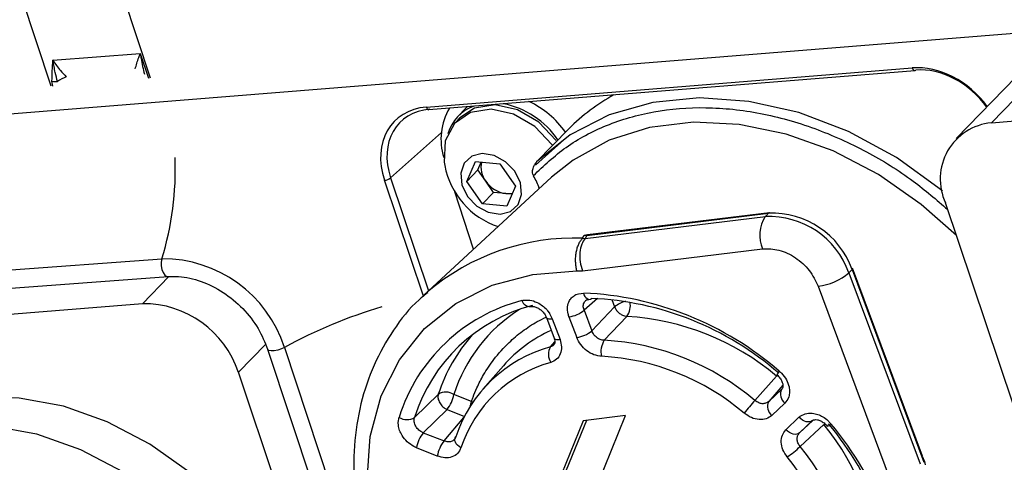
# Model space of a CAD drawing. Header units: millimetres. Extents: x 9 to 583, y 10 to 410.
# Tile 39 of 122: x 248.54 to 256.74, y 68.24 to 71.93. Entities that reach past the tile are written whole.
import ezdxf

# ---------------------------------------------------------------- set-up
doc = ezdxf.new("R2010")
doc.units = ezdxf.units.MM

msp = doc.modelspace()

# ---------------------------------------------------------------- linework, layer by layer
at = {"color": 7, "linetype": 'Continuous', "lineweight": 25}
for p, q in [((249.6247, 71.4407), (248.8228, 73.8692)), ((248.7978, 71.374), (247.9932, 73.8106)), ((270.3111, 72.9007), (244.5318, 70.8234)), ((248.8129, 71.5908), (249.54, 71.6449)), ((257.1335, 71.584), (256.633, 71.0684)), ((251.9249, 71.1994), (255.9736, 71.5257)), ((251.946, 71.178), (255.9947, 71.5042)), ((256.8392, 71.452), (256.3388, 70.9364)), ((256.633, 71.0684), (260.5821, 71.3866)), ((252.2509, 71.1872), (252.1884, 71.1228)), ((252.2684, 71.2039), (252.2509, 71.1872)), ((252.2027, 71.1088), (252.1688, 71.0739)), ((253.1111, 71.0185), (252.843, 70.7423)), ((253.0917, 70.9471), (252.9704, 70.8382)), ((252.9704, 70.8382), (252.8343, 70.716)), ((252.2605, 70.58), (252.3332, 70.7466)), ((252.3332, 70.7466), (252.537, 70.7266)), ((252.3534, 70.6757), (252.3822, 70.7418)), ((252.3534, 70.6757), (252.2605, 70.58)), ((252.419, 70.5824), (252.3534, 70.6757)), ((252.537, 70.7266), (252.6681, 70.5399)), ((252.9664, 70.6145), (251.9044, 69.6333)), ((252.3916, 70.3932), (252.2605, 70.58)), ((252.4846, 70.489), (252.419, 70.5824)), ((252.318, 70.0154), (252.1607, 70.4943)), ((252.4846, 70.489), (252.3916, 70.3932)), ((252.5865, 70.479), (252.4846, 70.489)), ((252.6681, 70.5399), (252.5954, 70.3732)), ((252.6393, 70.4738), (252.5865, 70.479)), ((257.289, 67.3079), (256.2504, 70.4012)), ((252.5954, 70.3732), (252.3916, 70.3932)), ((254.7842, 70.3191), (253.268, 70.135)), ((253.2479, 70.1047), (254.7491, 70.2871)), ((253.2604, 70.1306), (254.7759, 70.3147)), ((254.7759, 70.3147), (254.7491, 70.2871)), ((253.2266, 70.1065), (253.2387, 70.13)), ((253.2266, 70.1065), (253.2479, 70.1047)), ((253.2669, 70.1347), (253.2387, 70.13)), ((253.2604, 70.1306), (253.2387, 70.13)), ((253.2604, 70.1306), (253.2479, 70.1047)), ((253.2242, 69.8363), (254.7254, 70.0186)), ((246.5081, 69.6969), (249.721, 69.9361)), ((253.1786, 69.8338), (253.2242, 69.8363)), ((255.4455, 69.8185), (255.4723, 69.8461)), ((255.4723, 69.8461), (256.0706, 68.2399)), ((256.0593, 68.2914), (255.4765, 69.856)), ((246.5589, 69.5485), (249.7718, 69.7878)), ((255.4455, 69.8185), (256.0382, 68.2273)), ((255.1897, 69.7062), (255.7824, 68.1151)), ((251.9307, 69.657), (251.9044, 69.6333)), ((253.171, 69.637), (253.191, 69.6445)), ((253.191, 69.6445), (253.1914, 69.6446)), ((253.1914, 69.6446), (253.1923, 69.6448)), ((253.1923, 69.6448), (253.2355, 69.6501)), ((249.5593, 69.5615), (246.3528, 69.3031)), ((252.935, 69.503), (252.9506, 69.4817)), ((253.2391, 69.507), (253.3032, 69.3349)), ((253.3032, 69.3349), (253.4929, 69.5345)), ((252.9249, 69.4467), (252.9891, 69.2746)), ((252.9506, 69.4817), (252.9508, 69.4813)), ((252.9508, 69.4813), (252.9515, 69.4803)), ((252.9515, 69.4803), (252.974, 69.4356)), ((252.974, 69.4356), (253.0381, 69.2635)), ((253.1128, 69.4525), (253.1769, 69.2803)), ((253.5962, 69.4559), (253.4071, 69.2563)), ((250.6018, 69.1825), (252.0053, 64.932)), ((250.7429, 69.1974), (252.1464, 64.947)), ((252.5665, 69.0449), (252.3952, 68.848)), ((251.7846, 64.7408), (250.358, 68.9895)), ((254.6619, 68.7551), (254.8411, 68.9587)), ((254.7771, 68.7461), (254.8857, 68.8493)), ((251.8259, 68.6135), (252.0241, 68.8072)), ((252.3005, 68.7466), (252.1531, 68.8055)), ((254.9365, 68.7655), (254.9126, 68.7336)), ((254.9369, 68.7664), (254.9365, 68.7655)), ((254.9371, 68.7667), (254.9369, 68.7664)), ((254.9449, 68.7863), (254.9371, 68.7667)), ((252.0968, 68.6797), (251.8987, 68.4865)), ((254.9126, 68.7336), (254.804, 68.6304)), ((251.6899, 68.5723), (251.6967, 68.6146)), ((253.5838, 68.6287), (253.231, 68.5858)), ((253.268, 67.8528), (253.5838, 68.6287)), ((254.9209, 68.5114), (255.0295, 68.6146)), ((255.2388, 68.6122), (255.2602, 68.5964)), ((255.2602, 68.5964), (255.2605, 68.5961)), ((255.2605, 68.5961), (255.2615, 68.5953)), ((255.2615, 68.5953), (255.2978, 68.5584)), ((251.6899, 68.5713), (251.6899, 68.5723)), ((251.6899, 68.5709), (251.6899, 68.5713)), ((251.6913, 68.5477), (251.6899, 68.5709)), ((253.231, 68.5858), (252.9152, 67.81)), ((253.2583, 68.5892), (252.9598, 67.856)), ((255.1426, 68.5877), (255.034, 68.4846)), ((255.2374, 68.5552), (255.0391, 68.3711)), ((251.8987, 68.4865), (252.0714, 68.4176)), ((252.0152, 68.2917), (251.8425, 68.3607)), ((256.0564, 68.2902), (256.0746, 68.2456)), ((256.0746, 68.2456), (256.0812, 68.2176))]:
    msp.add_line(p, q, dxfattribs=at)
at = {"color": 8, "linetype": 'Continuous', "lineweight": 25}
for p, q in [((249.54, 71.6449), (249.6079, 71.4393)), ((248.8122, 71.3747), (248.8043, 71.4156)), ((252.0502, 70.9864), (251.6263, 70.6103)), ((251.8997, 69.6237), (251.5753, 70.5898)), ((251.6263, 70.6103), (251.9425, 69.6685)), ((249.7789, 69.7878), (249.5593, 69.5615)), ((253.3502, 69.6044), (253.2391, 69.507)), ((253.47, 69.596), (253.4929, 69.5345)), ((250.358, 68.9895), (250.5835, 69.2218)), ((252.9592, 69.2019), (252.9949, 69.2442)), ((254.8472, 68.9651), (254.8411, 68.9587)), ((254.8958, 68.8816), (254.7771, 68.7461)), ((252.0968, 68.6797), (252.2419, 68.6218)), ((252.3005, 68.7466), (252.3119, 68.7397)), ((252.0714, 68.4176), (252.2371, 68.6124)), ((255.034, 68.4846), (255.145, 68.5872))]:
    msp.add_line(p, q, dxfattribs=at)
at = {"color": 8, "linetype": 'Continuous', "lineweight": 25, "flags": 128}
for points in [[(256.2246, 70.5014), (256.2164, 70.5081), (255.841, 70.7786), (255.4413, 70.9954), (255.0277, 71.153), (254.6109, 71.2471), (254.2016, 71.2756), (253.8105, 71.2375), (253.4476, 71.1338), (253.1223, 70.9673), (252.843, 70.7423)], [(249.721, 69.9361), (249.7153, 69.908), (249.715, 69.877), (249.7202, 69.8465), (249.7303, 69.8199), (249.7443, 69.8002), (249.7604, 69.7893), (249.7715, 69.7878)], [(255.4723, 69.8461), (255.4751, 69.8496), (255.4766, 69.8529), (255.4766, 69.8557), (255.4765, 69.856)], [(253.2794, 69.5961), (253.2724, 69.597), (253.2632, 69.6014), (253.2546, 69.6092), (253.2469, 69.6202), (253.2404, 69.634), (253.2355, 69.6501)], [(252.9248, 69.4472), (252.9249, 69.447), (252.9287, 69.4415), (252.9359, 69.4375), (252.946, 69.4352), (252.9589, 69.4345), (252.974, 69.4356)], [(252.9891, 69.2746), (252.9928, 69.2694), (253, 69.2654), (253.0102, 69.263), (253.023, 69.2624), (253.0381, 69.2635)], [(250.7429, 69.1974), (250.7159, 69.1847), (250.6861, 69.175), (250.657, 69.1694), (250.6316, 69.1684), (250.6128, 69.1723), (250.6026, 69.1805), (250.6018, 69.1826)], [(252.2128, 68.3616), (252.1973, 68.3713), (252.184, 68.3823), (252.1733, 68.3943), (252.1658, 68.4068), (252.1616, 68.4193), (252.161, 68.4314), (252.163, 68.4402)]]:
    msp.add_lwpolyline(points, dxfattribs=at)
at = {"color": 7, "linetype": 'Continuous', "lineweight": 25, "flags": 128}
for points in [[(252.9718, 70.8858), (252.8283, 71.0382), (252.6509, 71.1418), (252.4637, 71.1825), (252.2918, 71.155), (252.1586, 71.0629), (252.082, 70.9187), (252.0724, 70.7418), (252.0773, 70.7118)], [(253.0058, 70.9208), (252.8622, 71.0732), (252.6849, 71.1767), (252.4976, 71.2175), (252.3258, 71.19), (252.2027, 71.1088)], [(256.3419, 70.1288), (256.0489, 70.3889), (255.6922, 70.6371), (255.314, 70.834), (254.924, 70.9745), (254.5323, 71.0549), (254.1491, 71.0732), (253.7842, 71.0289), (253.4472, 70.9231), (253.1468, 70.7586), (252.9664, 70.6145)], [(252.6613, 70.6644), (252.5844, 70.7446), (252.4892, 70.7967), (252.3902, 70.8128), (252.3025, 70.7903), (252.2394, 70.7328), (252.2106, 70.649), (252.2204, 70.5516), (252.2673, 70.4554), (252.3442, 70.3752), (252.4394, 70.3231), (252.5384, 70.3071), (252.6261, 70.3295), (252.6892, 70.387), (252.7181, 70.4709), (252.7083, 70.5683), (252.6613, 70.6644)], [(253.6236, 65.3292), (253.24, 65.4801), (252.8708, 65.6876), (252.5261, 65.9459), (252.2156, 66.2478), (251.9478, 66.5851), (251.7301, 66.9482), (251.5686, 67.3273), (251.4677, 67.7118), (251.4303, 68.0911), (251.4573, 68.4546), (251.548, 68.7923), (251.6999, 69.095), (251.9088, 69.354), (252.1689, 69.5624), (252.473, 69.7144), (252.8127, 69.8057), (253.1786, 69.8338)], [(250.5708, 65.0447), (250.6947, 65.1913), (250.8537, 65.4686), (250.9527, 65.7829), (250.9886, 66.1247), (250.9603, 66.4837), (250.8688, 66.8488), (250.7167, 67.2091), (250.5088, 67.5536), (250.2513, 67.8718), (249.952, 68.154), (249.6201, 68.3917), (249.2656, 68.5777), (248.8994, 68.7062), (248.5324, 68.7734), (248.176, 68.7773), (247.8408, 68.7177), (247.5372, 68.5964), (247.2742, 68.4172), (247.1839, 68.3321)], [(255.1426, 68.5877), (255.1324, 68.5807), (255.12, 68.5767), (255.1059, 68.5758), (255.0907, 68.5779), (255.0748, 68.5831), (255.059, 68.5912), (255.0436, 68.6018), (255.0295, 68.6146)], [(248.309, 68.5432), (248.6759, 68.476), (249.0422, 68.3475), (249.3967, 68.1616), (249.7286, 67.9239), (250.0278, 67.6416), (250.2854, 67.3234), (250.4933, 66.979), (250.6453, 66.6187), (250.7369, 66.2535), (250.7651, 65.8945), (250.7292, 65.5527), (250.6303, 65.2384), (250.4713, 64.9611), (250.2571, 64.7294), (249.9941, 64.5501), (249.6905, 64.4289), (249.3554, 64.3693), (248.9989, 64.3732), (248.632, 64.4404), (248.2657, 64.5689)], [(252.163, 68.4402), (252.1639, 68.4425), (252.1703, 68.4525)], [(255.034, 68.4846), (255.0238, 68.4776), (255.0114, 68.4736), (254.9973, 68.4726), (254.9821, 68.4748), (254.9662, 68.48), (254.9504, 68.488), (254.9351, 68.4986), (254.9209, 68.5114)]]:
    msp.add_lwpolyline(points, dxfattribs=at)
at = {"color": 8, "linetype": 'Continuous', "lineweight": 25}
for centre, radius, start, end in [((255.9989, 71.5295), 0.0256, 188.55245, 260.44741), ((251.9503, 71.2032), 0.0256, 188.55245, 260.44741), ((247.2672, 70.6842), 2.5652, 343.04491, 2.15855), ((253.1564, 68.2159), 1.8919, 87.87487, 130.38335), ((252.7903, 69.6101), 0.0728, 197.97644, 271.70353), ((253.6407, 69.3605), 0.2283, 104.52131, 130.35122), ((252.7197, 65.5902), 4.1133, 106.46021, 118.72293), ((253.4039, 68.4032), 1.3139, 122.43834, 162.16852), ((253.4618, 69.5469), 0.1624, 325.89904, 10.04648), ((254.9344, 68.9342), 0.0953, 136.92611, 158.90681), ((252.0412, 68.7913), 0.2632, 341.26875, 350.23511), ((255.253, 68.6066), 0.0659, 280.11186, 312.89509)]:
    msp.add_arc(centre, radius, start, end, dxfattribs=at)
at = {"color": 7, "linetype": 'Continuous', "lineweight": 25}
for centre, radius, start, end in [((255.9934, 71.5171), 0.0129, 275.40078, 315.68444), ((248.8426, 71.5969), 0.1853, 258.08896, 272.65192), ((249.0412, 71.1519), 0.322, 111.36198, 126.1717), ((252.4273, 70.524), 0.7172, 34.08882, 78.95413), ((252.4653, 70.5606), 0.7531, 34.79762, 65.36326), ((254.3341, 69.7868), 1.7357, 119.18634, 134.79808), ((252.5696, 70.9307), 0.5234, 150.08425, 196.84492), ((252.4444, 70.8742), 0.3566, 110.58313, 163.27961), ((256.6758, 70.6006), 0.4698, 95.22732, 205.10525), ((252.5698, 70.6994), 0.191, 167.22235, 217.81883), ((252.7354, 70.8392), 0.6703, 190.95385, 251.42969), ((251.5679, 70.6819), 0.0924, 274.60609, 309.18393), ((252.6184, 70.718), 0.2412, 214.23342, 262.4006), ((252.922, 70.6831), 0.1189, 207.27358, 209.36261), ((252.2454, 70.301), 0.6581, 19.55572, 29.47082), ((252.6034, 70.6359), 0.1578, 263.8588, 284.70562), ((254.786, 70.3056), 0.0136, 97.73845, 138.32119), ((254.9825, 70.1312), 0.2807, 146.27892, 203.65087), ((254.7791, 69.58), 0.7077, 19.69618, 92.43691), ((254.806, 69.6076), 0.7077, 19.69618, 92.43691), ((253.2712, 70.1206), 0.0148, 107.17876, 137.07702), ((249.7257, 68.8665), 1.0696, 18.01997, 90.2558), ((255.1317, 70.1858), 0.483, 276.89226, 310.5067), ((253.0849, 68.1789), 1.4549, 104.4822, 162.57755), ((253.1163, 66.9869), 2.6658, 49.01394, 87.43802), ((253.278, 69.6268), 0.0307, 272.55204, 316.85934), ((253.1862, 67.0537), 2.5546, 49.01394, 87.43802), ((249.5671, 68.7288), 0.8327, 18.24331, 90.5398), ((253.1562, 68.196), 1.3943, 104.4822, 162.57755), ((253.0826, 69.6958), 0.2452, 277.06639, 309.64148), ((253.4665, 67.3242), 2.1357, 49.93525, 86.51671), ((253.435, 68.2857), 1.1535, 114.04297, 138.84073), ((253.1468, 69.5237), 0.2452, 277.06638, 309.64149), ((253.3531, 68.3757), 1.3973, 138.45636, 162.01318), ((253.5427, 69.165), 0.1634, 146.06917, 194.84529), ((253.2895, 67.1405), 2.119, 49.63393, 86.81803), ((253.2652, 68.0898), 1.1534, 105.38573, 161.67402), ((253.0683, 69.1377), 0.1266, 149.53638, 211.46934), ((253.2733, 67.1185), 2.0078, 49.63393, 86.81803), ((253.2503, 68.0179), 1.0929, 105.38573, 161.67402), ((254.9682, 68.8075), 0.0925, 153.13892, 233.02939), ((252.0873, 68.7043), 0.1208, 56.99444, 121.52817), ((251.8833, 68.8507), 0.2736, 321.31563, 350.49357), ((255.5169, 67.9586), 1.1685, 137.02874, 143.82624), ((254.8596, 68.7043), 0.0925, 153.13891, 233.0294), ((251.7622, 68.7169), 0.1215, 237.41463, 301.61015), ((253.6399, 67.2537), 2.0606, 1.69128, 39.17237), ((253.3916, 66.9712), 2.4651, 0.74817, 40.11548), ((253.3306, 66.9009), 2.5724, 0.74817, 40.11548), ((252.1123, 68.3155), 0.2736, 141.3156, 170.49359), ((252.285, 68.2466), 0.2736, 141.31561, 170.49357), ((254.5175, 68.911), 0.7508, 303.42533, 314.01082), ((253.461, 67.0711), 2.0446, 1.38282, 39.48083), ((253.4358, 67.0527), 1.9372, 1.38282, 39.48083), ((256.0582, 68.2527), 0.0179, 313.90346, 336.31426)]:
    msp.add_arc(centre, radius, start, end, dxfattribs=at)
for centre, major_axis, ratio, start_param, end_param in [((256.1632, 70.9588), (0.4589, -0.4462), 0.767958, 1.348444, 2.549742), ((256.1811, 70.9772), (0.4306, -0.4179), 0.766004, 1.332628, 2.549101), ((252.1159, 70.6327), (0.4602, -0.4459), 0.766228, 2.549188, 4.118766), ((252.1338, 70.6511), (0.4336, -0.4159), 0.766506, 2.545227, 4.114806)]:
    msp.add_ellipse(centre, major_axis=major_axis, ratio=ratio, start_param=start_param, end_param=end_param, dxfattribs=at)
at = {"color": 8, "linetype": 'Continuous', "lineweight": 25}
for points, knots in [([(249.4987, 71.518), (249.5068, 71.5485), (249.5171, 71.5877), (249.5355, 71.6338), (249.5398, 71.6444), (249.54, 71.6449)], [0, 0, 0, 0, 0.770674, 0.988394, 1, 1, 1, 1]), ([(249.54, 71.6449), (249.5401, 71.6441), (249.5424, 71.6306), (249.5523, 71.5718), (249.5648, 71.5162), (249.5746, 71.4728)], [0, 0, 0, 0, 0.01277, 0.230322, 1, 1, 1, 1]), ([(252.8163, 70.6286), (252.9036, 70.7111), (253.0823, 70.8799), (253.4232, 71.059), (253.8158, 71.1739), (254.2504, 71.2084), (254.7049, 71.1604), (255.1581, 71.0343), (255.5876, 70.8394), (255.9627, 70.6103), (256.175, 70.427), (256.269, 70.3459)], [0, 0, 0, 0, 0.108142, 0.221362, 0.338239, 0.457034, 0.575829, 0.692705, 0.805925, 0.914067, 1, 1, 1, 1]), ([(253.2391, 69.507), (253.2368, 69.514), (253.2327, 69.5263), (253.2318, 69.5446), (253.2343, 69.5611), (253.2414, 69.5761), (253.2481, 69.5857), (253.2532, 69.5891), (253.2537, 69.5895)], [0, 0, 0, 0, 0.220351, 0.391279, 0.589343, 0.783542, 0.978058, 1, 1, 1, 1]), ([(252.3005, 68.7466), (252.3016, 68.7497), (252.3058, 68.7619), (252.32, 68.8004), (252.35, 68.8724), (252.4049, 68.9794), (252.491, 69.1087), (252.6001, 69.2307), (252.7235, 69.3336), (252.8274, 69.4037), (252.8975, 69.4368), (252.9226, 69.4487)], [0, 0, 0, 0, 0.009975, 0.038889, 0.124833, 0.248652, 0.410387, 0.609853, 0.762276, 0.914784, 1, 1, 1, 1])]:
    msp.add_open_spline(points, degree=3, knots=knots, dxfattribs=at)
at = {"color": 7, "linetype": 'Continuous', "lineweight": 25}
for points, knots in [([(248.8043, 71.4156), (248.8058, 71.4739), (248.8074, 71.5327), (248.8128, 71.5902), (248.8129, 71.5908)], [0, 0, 0, 0, 0.990339, 1, 1, 1, 1]), ([(248.8129, 71.5908), (248.8133, 71.5901), (248.8326, 71.5593), (248.867, 71.5097), (248.9074, 71.4686), (248.9239, 71.4518)], [0, 0, 0, 0, 0.0132013, 0.5979117, 1, 1, 1, 1]), ([(248.8511, 71.4118), (248.8444, 71.4369), (248.8332, 71.4783), (248.8217, 71.5373), (248.8158, 71.5721), (248.813, 71.59), (248.8129, 71.5908)], [0, 0, 0, 0, 0.428849, 0.707968, 0.987407, 1, 1, 1, 1]), ([(252.8163, 70.6286), (252.8136, 70.6358), (252.8076, 70.6519), (252.8102, 70.6834), (252.8207, 70.7111), (252.8318, 70.7272), (252.8353, 70.7322)], [0, 0, 0, 0, 0.209008, 0.472043, 0.837085, 1, 1, 1, 1]), ([(252.843, 70.7423), (252.8419, 70.741), (252.8401, 70.7391), (252.8375, 70.7353), (252.836, 70.7332), (252.8353, 70.7322)], [0, 0, 0, 0, 0.474834, 0.755967, 1, 1, 1, 1]), ([(254.7254, 70.0186), (254.771, 70.0186), (254.8622, 70.0186), (255.0026, 69.9504), (255.123, 69.8431), (255.1674, 69.7518), (255.1897, 69.7062)], [0, 0, 0, 0, 0.25, 0.5, 0.75, 1, 1, 1, 1]), ([(249.7718, 69.7878), (249.8008, 69.7886), (249.8884, 69.7911), (250.0471, 69.7554), (250.2335, 69.6627), (250.3987, 69.5254), (250.5295, 69.3599), (250.5782, 69.2403), (250.6018, 69.1825)], [0, 0, 0, 0, 0.091714, 0.276588, 0.460956, 0.64469, 0.828, 1, 1, 1, 1]), ([(251.9359, 69.6531), (251.9115, 69.6341), (251.8, 69.5468), (251.6451, 69.345), (251.4792, 69.0546), (251.3701, 68.7292), (251.3157, 68.38), (251.3185, 68.0132), (251.3782, 67.637), (251.4938, 67.2597), (251.6627, 66.8901), (251.8811, 66.5367), (252.1439, 66.2074), (252.4453, 65.9098), (252.7785, 65.6504), (253.1363, 65.4357), (253.4322, 65.3032), (253.6061, 65.2459), (253.6532, 65.2304)], [0, 0, 0, 0, 0.018762, 0.08593, 0.152997, 0.220183, 0.287697, 0.355613, 0.423891, 0.49243, 0.561126, 0.629904, 0.69872, 0.767563, 0.836442, 0.905363, 0.974333, 1, 1, 1, 1]), ([(252.7211, 69.5876), (252.7232, 69.5881), (252.7258, 69.5887), (252.7286, 69.5893), (252.7294, 69.5895), (252.7338, 69.5905), (252.7382, 69.5911), (252.7424, 69.5918)], [0, 0, 0, 0, 0.297485, 0.377796, 0.400844, 0.412487, 1, 1, 1, 1]), ([(252.7424, 69.5918), (252.7622, 69.5922), (252.8018, 69.5932), (252.8421, 69.5741), (252.8622, 69.5646)], [0, 0, 0, 0, 0.499996, 1, 1, 1, 1]), ([(253.1056, 69.4759), (253.1024, 69.4962), (253.096, 69.5369), (253.1102, 69.5705), (253.1173, 69.5872)], [0, 0, 0, 0, 0.499996, 1, 1, 1, 1]), ([(253.1173, 69.5872), (253.1242, 69.5976), (253.1381, 69.6183), (253.1601, 69.6308), (253.171, 69.637)], [0, 0, 0, 0, 0.500019, 1, 1, 1, 1]), ([(253.2539, 69.5892), (253.2559, 69.5915), (253.2591, 69.5951), (253.2739, 69.5953), (253.2793, 69.5954)], [0, 0, 0, 0, 0.635839, 1, 1, 1, 1]), ([(252.7928, 69.537), (252.7938, 69.5374), (252.7982, 69.5391), (252.8153, 69.5395), (252.8429, 69.5322), (252.8727, 69.5157), (252.8992, 69.4912), (252.9173, 69.4663), (252.9222, 69.4519), (252.9239, 69.4468)], [0, 0, 0, 0, 0.050167, 0.228841, 0.391682, 0.565038, 0.734095, 0.905251, 1, 1, 1, 1]), ([(252.8622, 69.5646), (252.8757, 69.5561), (252.9027, 69.5391), (252.9242, 69.5151), (252.935, 69.503)], [0, 0, 0, 0, 0.500019, 1, 1, 1, 1]), ([(253.4929, 69.5345), (253.4979, 69.5243), (253.5081, 69.5039), (253.5326, 69.4802), (253.5561, 69.4661), (253.5771, 69.4582), (253.5895, 69.4567), (253.5962, 69.4559)], [0, 0, 0, 0, 0.249991, 0.499996, 0.699876, 0.837491, 1, 1, 1, 1]), ([(253.1128, 69.4525), (253.112, 69.4548), (253.111, 69.4577), (253.11, 69.4609), (253.1097, 69.4617), (253.1081, 69.4666), (253.1069, 69.4713), (253.1056, 69.4759)], [0, 0, 0, 0, 0.297485, 0.377797, 0.400844, 0.412487, 1, 1, 1, 1]), ([(253.4071, 69.2563), (253.3958, 69.2577), (253.3742, 69.2603), (253.3439, 69.2778), (253.3182, 69.3026), (253.3084, 69.3236), (253.3032, 69.3349)], [0, 0, 0, 0, 0.263669, 0.499883, 0.732798, 1, 1, 1, 1]), ([(253.0381, 69.2635), (253.0439, 69.2422), (253.0554, 69.1997), (253.0437, 69.1411), (253.0126, 69.0941), (252.9777, 69.0791), (252.9603, 69.0716)], [0, 0, 0, 0, 0.250008, 0.5, 0.749992, 1, 1, 1, 1]), ([(252.9881, 69.2747), (252.9897, 69.271), (252.9953, 69.258), (252.9959, 69.2395), (252.992, 69.2242), (252.9899, 69.2194), (252.9821, 69.2167), (252.9791, 69.2156)], [0, 0, 0, 0, 0.082698, 0.297709, 0.525963, 0.819082, 1, 1, 1, 1]), ([(253.3847, 69.1232), (253.3635, 69.126), (253.321, 69.1315), (253.259, 69.1673), (253.2066, 69.2181), (253.1868, 69.2596), (253.1769, 69.2803)], [0, 0, 0, 0, 0.250008, 0.5, 0.749992, 1, 1, 1, 1]), ([(252.988, 69.2211), (252.9869, 69.2193), (252.9807, 69.2093), (252.9689, 69.2052), (252.9592, 69.2019)], [0, 0, 0, 0, 0.1730294, 1, 1, 1, 1]), ([(254.845, 68.9678), (254.8477, 68.9659), (254.8599, 68.957), (254.877, 68.9347), (254.8919, 68.9058), (254.8972, 68.8794), (254.8944, 68.8609), (254.892, 68.8549), (254.8887, 68.8529), (254.8882, 68.8526)], [0, 0, 0, 0, 0.04788, 0.221435, 0.392946, 0.560909, 0.740226, 0.955897, 1, 1, 1, 1]), ([(254.8647, 68.9993), (254.8667, 68.9976), (254.8692, 68.9954), (254.8718, 68.993), (254.8726, 68.9924), (254.8766, 68.9887), (254.8804, 68.985), (254.8841, 68.9814)], [0, 0, 0, 0, 0.297485, 0.377796, 0.400844, 0.412487, 1, 1, 1, 1]), ([(254.8841, 68.9814), (254.899, 68.9639), (254.9289, 68.9289), (254.9412, 68.888), (254.9473, 68.8675)], [0, 0, 0, 0, 0.499996, 1, 1, 1, 1]), ([(254.9473, 68.8675), (254.9495, 68.8533), (254.9539, 68.8247), (254.9479, 68.7991), (254.9449, 68.7863)], [0, 0, 0, 0, 0.500019, 1, 1, 1, 1]), ([(252.0241, 68.8072), (252.0228, 68.8014), (252.0203, 68.7904), (252.0216, 68.772), (252.0263, 68.7535), (252.035, 68.7349), (252.0469, 68.7174), (252.061, 68.7026), (252.0777, 68.6893), (252.0899, 68.6832), (252.0968, 68.6797)], [0, 0, 0, 0, 0.1322737, 0.2499999, 0.3750011, 0.5000007, 0.6250004, 0.7500015, 0.8579151, 1, 1, 1, 1]), ([(254.7771, 68.7461), (254.769, 68.7403), (254.7537, 68.7293), (254.7234, 68.7268), (254.6916, 68.734), (254.6723, 68.7477), (254.6619, 68.7551)], [0, 0, 0, 0, 0.2636698, 0.4998824, 0.7328017, 1, 1, 1, 1]), ([(251.8987, 68.4865), (251.8916, 68.4897), (251.879, 68.4952), (251.8617, 68.5079), (251.8473, 68.5224), (251.8353, 68.5397), (251.8267, 68.5583), (251.8223, 68.5766), (251.8214, 68.5955), (251.8242, 68.607), (251.8259, 68.6135)], [0, 0, 0, 0, 0.140598, 0.249672, 0.376056, 0.499971, 0.624092, 0.750312, 0.85869, 1, 1, 1, 1]), ([(254.804, 68.6304), (254.789, 68.6196), (254.759, 68.598), (254.6975, 68.5927), (254.6322, 68.6078), (254.5932, 68.6348), (254.5737, 68.6483)], [0, 0, 0, 0, 0.2500081, 0.4999999, 0.749992, 1, 1, 1, 1]), ([(255.0295, 68.6146), (255.031, 68.6159), (255.0329, 68.6175), (255.035, 68.6193), (255.0356, 68.6198), (255.0388, 68.6225), (255.0421, 68.6249), (255.0453, 68.6272)], [0, 0, 0, 0, 0.297485, 0.377797, 0.400844, 0.412487, 1, 1, 1, 1]), ([(255.0453, 68.6272), (255.0614, 68.6355), (255.0935, 68.6521), (255.1341, 68.6485), (255.1545, 68.6467)], [0, 0, 0, 0, 0.499996, 1, 1, 1, 1]), ([(255.143, 68.5876), (255.1434, 68.5882), (255.146, 68.5913), (255.155, 68.5957), (255.181, 68.5956), (255.2099, 68.5866), (255.2387, 68.5685), (255.2581, 68.5517), (255.2643, 68.542), (255.2644, 68.5419)], [0, 0, 0, 0, 0.056209, 0.320073, 0.497797, 0.657904, 0.827748, 0.99822, 1, 1, 1, 1]), ([(255.1545, 68.6467), (255.1689, 68.6433), (255.1979, 68.6365), (255.2252, 68.6203), (255.2388, 68.6122)], [0, 0, 0, 0, 0.500019, 1, 1, 1, 1]), ([(251.7219, 68.4633), (251.7144, 68.4771), (251.6994, 68.5047), (251.694, 68.5333), (251.6913, 68.5477)], [0, 0, 0, 0, 0.5000189, 1, 1, 1, 1]), ([(251.8194, 68.3714), (251.8001, 68.3835), (251.7616, 68.4076), (251.7352, 68.4448), (251.7219, 68.4633)], [0, 0, 0, 0, 0.499996, 1, 1, 1, 1]), ([(252.1703, 68.4525), (252.1657, 68.4434), (252.1572, 68.4263), (252.133, 68.4123), (252.104, 68.4075), (252.0828, 68.414), (252.0714, 68.4176)], [0, 0, 0, 0, 0.263679, 0.499883, 0.732801, 1, 1, 1, 1]), ([(254.931, 68.2844), (254.918, 68.3041), (254.8919, 68.3434), (254.8788, 68.4081), (254.8863, 68.4683), (254.9094, 68.497), (254.9209, 68.5114)], [0, 0, 0, 0, 0.250008, 0.5, 0.749992, 1, 1, 1, 1]), ([(255.0391, 68.3711), (255.0321, 68.3813), (255.0189, 68.4008), (255.0126, 68.4321), (255.0161, 68.4619), (255.0278, 68.4767), (255.034, 68.4846)], [0, 0, 0, 0, 0.263676, 0.499883, 0.7328, 1, 1, 1, 1]), ([(251.8425, 68.3607), (251.8402, 68.3617), (251.8372, 68.363), (251.8341, 68.3644), (251.8332, 68.3648), (251.8284, 68.3669), (251.8239, 68.3692), (251.8194, 68.3714)], [0, 0, 0, 0, 0.297485, 0.377797, 0.400844, 0.412487, 1, 1, 1, 1]), ([(252.2128, 68.3616), (252.2046, 68.3447), (252.1882, 68.311), (252.1393, 68.282), (252.0794, 68.2725), (252.0366, 68.2853), (252.0152, 68.2917)], [0, 0, 0, 0, 0.250008, 0.5, 0.749992, 1, 1, 1, 1])]:
    msp.add_open_spline(points, degree=3, knots=knots, dxfattribs=at)
for points in [[(253.1786, 69.8338), (253.176, 69.846), (253.1707, 69.8705), (253.1677, 69.9104), (253.1684, 69.9507), (253.1732, 69.9901), (253.1818, 70.0268), (253.1939, 70.0594), (253.2088, 70.0872), (253.2206, 70.1001), (253.2266, 70.1065)], [(253.2479, 70.1047), (253.2371, 70.09), (253.2157, 70.0606), (253.2013, 69.9894), (253.2024, 69.9098), (253.2169, 69.8608), (253.2242, 69.8363)]]:
    msp.add_open_spline(points, degree=3, dxfattribs=at)

doc.saveas('drawing.dxf')
